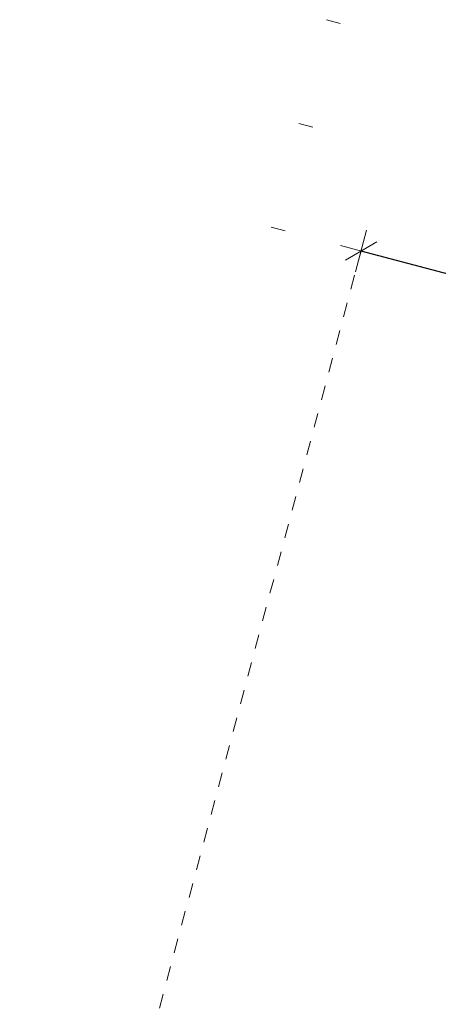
# Model space of a CAD drawing. Header units: metres. Extents: x 4462557 to 4462755, y 5328146 to 5328388.
# Tile 24 of 149: x 4462623.57 to 4462626.49, y 5328201.69 to 5328208.57. Entities that reach past the tile are written whole.
import ezdxf

# ---------------------------------------------------------------- set-up
doc = ezdxf.new("R2010")
doc.units = ezdxf.units.M
doc.header["$PDMODE"] = 65
for name, pattern in [('AUSGEZOGEN', [0]), ('PUNKT2_S9', [0.1, 0, -0.1]), ('VERDECKT2_S2', [0.15, 0.1, -0.05])]:
    doc.linetypes.add(name, pattern=pattern)
doc.layers.add('Maßlinie_Allgemein', color=7, linetype='AUSGEZOGEN', lineweight=13)
doc.layers.add('Standard', color=7, linetype='AUSGEZOGEN', lineweight=13)
doc.styles.add('ARIAL', font='ARIAL.TTF')
doc.dimstyles.new('_DIMSTYLE_18', dxfattribs={"dimtxt": 0.2, "dimasz": 0.3, "dimexe": 0, "dimexo": 0, "dimgap": 0.1, "dimtad": 2, "dimrnd": 0.01, "dimzin": 4, "dimdsep": 46, "dimtxsty": 'ARIAL', "dimblk1": 'ALL_ML_STRICH', "dimblk2": 'ALL_ML_STRICH', "dimsah": 1, "dimcen": 0, "dimclrd": 7, "dimclre": 7, "dimclrt": 7, "dimadec": 0, "dimazin": 0, "dimtfac": 1, "dimtdec": 0, "dimtix": 1, "dimtmove": 2, "dimatfit": 3, "dimfxl": 0, "dimtzin": 0, "dimlwd": 0, "dimlwe": 13, "dimarcsym": 0})

# ---------------------------------------------------------------- blocks, each defined once
blk = doc.blocks.new('ALL_ML_STRICH')
at = {"color": 0, "linetype": 'ByBlock', "lineweight": -2}
for p, q in [((0, -0.5), (0, 0.5)), ((-0.3, -0.3), (0.3, 0.3)), ((-1, 0), (0.5, 0))]:
    blk.add_line(p, q, dxfattribs=at)
blk = doc.blocks.new('*D602')
at = {"layer": 'DEFPOINTS', "color": 7, "linetype": 'AUSGEZOGEN', "lineweight": 13}
for p in [(4462629.1392, 5328206.1089), (4462627.6272, 5328200.4318), (4462623.5658, 5328197.995)]:
    blk.add_point(p, dxfattribs=at)
at = {"layer": 'Maßlinie_Allgemein', "color": 7, "linetype": 'AUSGEZOGEN', "lineweight": -2}
for p, q in [((4462625.9528, 5328206.9576), (4462625.9528, 5328206.9576)), ((4462629.1392, 5328206.1089), (4462625.9528, 5328206.9576)), ((4462629.1392, 5328206.1089), (4462629.1392, 5328206.1089))]:
    blk.add_line(p, q, dxfattribs=at)
at = {"layer": 'Maßlinie_Allgemein', "color": 7, "linetype": 'AUSGEZOGEN', "lineweight": 13, "xscale": 0.3, "yscale": 0.3, "zscale": 0.3}
for p, rotation in [((4462625.9528, 5328206.9576), 165.0861848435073), ((4462629.1392, 5328206.1089), 345.0861848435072)]:
    blk.add_blockref('ALL_ML_STRICH', p, dxfattribs=dict(at, rotation=rotation))
at = {"layer": 'Maßlinie_Allgemein', "color": 7, "linetype": 'AUSGEZOGEN', "lineweight": 13, "insert": (4462627.0201, 5328206.677), "char_height": 0.2, "width": 0.8, "attachment_point": 5, "rotation": 165.08618, "style": 'ARIAL'}
blk.add_mtext('\\A1;{\\A1;{3.30\\H0.132000;\\S^ ;}}', dxfattribs=at)

msp = doc.modelspace()

# ---------------------------------------------------------------- linework, layer by layer
at = {"layer": 'Standard', "color": 7, "linetype": 'PUNKT2_S9', "lineweight": 13}
for p, q in [((4462625.80741, 5328208.54859), (4462625.71078, 5328208.57432)), ((4462625.61439, 5328207.82385), (4462625.51776, 5328207.84959))]:
    msp.add_line(p, q, dxfattribs=at)
at = {"layer": 'Standard', "color": 52, "linetype": 'AUSGEZOGEN', "lineweight": 13}
msp.add_line((4462625.42136, 5328207.09912), (4462625.32473, 5328207.12485), dxfattribs=at)
at = {"layer": 'Standard', "color": 7, "linetype": 'VERDECKT2_S2', "lineweight": 18}
msp.add_line((4462623.56577, 5328197.995), (4462625.95284, 5328206.95756), dxfattribs=at)

# ---------------------------------------------------------------- dimensions: what is measured, and where the dimension line sits
at = {"layer": 'Maßlinie_Allgemein', "color": 7, "linetype": 'AUSGEZOGEN', "lineweight": 13}
dim = msp.add_linear_dim(base=(4462625.95284, 5328206.95756), p1=(4462629.13921, 5328206.10891), p2=(4462625.95284, 5328206.95756), angle=165.086185, dimstyle='_DIMSTYLE_18', override={"dimpost": '<>', "dimclrd": 7, "dimclre": 7, "dimclrt": 7, "dimlwd": 0, "dimlwe": 13}, dxfattribs=at)
dim.commit()
dim.dimension.update_dxf_attribs({"geometry": '*D602', "text_midpoint": (4462627.02009, 5328206.67699), "dimtype": 160})

doc.saveas('drawing.dxf')
